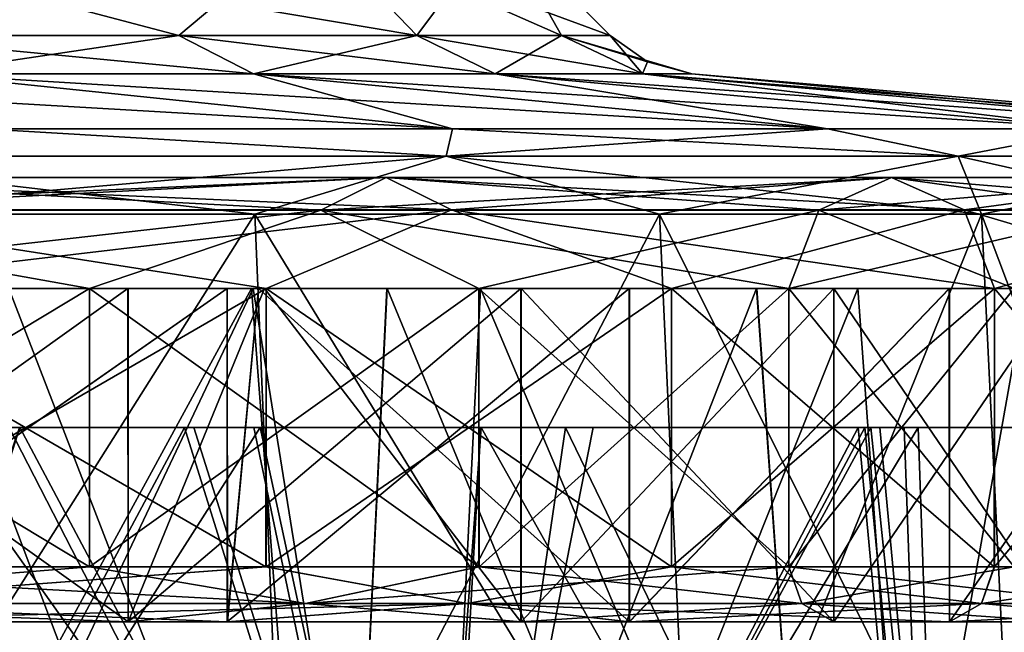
# Model space of a CAD drawing. Extents: x -207 to 207, y 0 to 988.
# Tile 112 of 144: x 150 to 186, y 554 to 576. Entities that reach past the tile are written whole.
import ezdxf

# ---------------------------------------------------------------- set-up
doc = ezdxf.new("R2010")
doc.units = 0
doc.header["$LTSCALE"] = 127.314815
for name, color, linetype in [('657', 7, 'CONTINUOUS'), ('658', 7, 'CONTINUOUS'), ('659', 7, 'CONTINUOUS'), ('660', 7, 'CONTINUOUS'), ('661', 7, 'CONTINUOUS'), ('662', 7, 'CONTINUOUS'), ('663', 7, 'CONTINUOUS'), ('664', 7, 'CONTINUOUS'), ('665', 7, 'CONTINUOUS'), ('666', 7, 'CONTINUOUS'), ('693', 7, 'CONTINUOUS'), ('694', 7, 'CONTINUOUS'), ('695', 7, 'CONTINUOUS'), ('697', 7, 'CONTINUOUS'), ('698', 7, 'CONTINUOUS'), ('714', 7, 'CONTINUOUS'), ('715', 7, 'CONTINUOUS'), ('716', 7, 'CONTINUOUS'), ('717', 7, 'CONTINUOUS'), ('718', 7, 'CONTINUOUS'), ('719', 7, 'CONTINUOUS'), ('720', 7, 'CONTINUOUS'), ('721', 7, 'CONTINUOUS'), ('722', 7, 'CONTINUOUS'), ('723', 7, 'CONTINUOUS'), ('724', 7, 'CONTINUOUS'), ('725', 7, 'CONTINUOUS'), ('726', 7, 'CONTINUOUS'), ('727', 7, 'CONTINUOUS'), ('728', 7, 'CONTINUOUS'), ('729', 7, 'CONTINUOUS'), ('735', 7, 'CONTINUOUS'), ('736', 7, 'CONTINUOUS')]:
    doc.layers.add(name, color=color, linetype=linetype)

msp = doc.modelspace()

# ---------------------------------------------------------------- linework, layer by layer
at = {"layer": '657', "color": 7, "linetype": 'CONTINUOUS'}
for points in [[(142.554, 543.356, 142.554), (159.941, 543.356, 122.727), (141.597, 569.178, 141.597), (142.554, 543.356, 142.554)], [(141.597, 569.178, 141.597), (159.941, 543.356, 122.727), (158.868, 569.178, 121.903), (141.597, 569.178, 141.597)], [(159.941, 543.356, 122.727), (174.592, 543.356, 100.801), (158.868, 569.178, 121.903), (159.941, 543.356, 122.727)], [(158.868, 569.178, 121.903), (174.592, 543.356, 100.801), (173.42, 569.178, 100.124), (158.868, 569.178, 121.903)], [(174.592, 543.356, 100.801), (186.256, 543.356, 77.15), (173.42, 569.178, 100.124), (174.592, 543.356, 100.801)], [(173.42, 569.178, 100.124), (186.256, 543.356, 77.15), (185.005, 569.178, 76.632), (173.42, 569.178, 100.124)], [(186.256, 543.356, 77.15), (194.732, 543.356, 52.178), (185.005, 569.178, 76.632), (186.256, 543.356, 77.15)], [(185.005, 569.178, 76.632), (194.732, 543.356, 52.178), (193.425, 569.178, 51.828), (185.005, 569.178, 76.632)]]:
    msp.add_3dface(points, dxfattribs=at)
at = {"layer": '658', "color": 7, "linetype": 'CONTINUOUS'}
for points in [[(158.868, 569.178, -121.903), (142.554, 543.356, -142.554), (141.597, 569.178, -141.597), (158.868, 569.178, -121.903)], [(159.941, 543.356, -122.727), (142.554, 543.356, -142.554), (158.868, 569.178, -121.903), (159.941, 543.356, -122.727)], [(173.42, 569.178, -100.124), (159.941, 543.356, -122.727), (158.868, 569.178, -121.903), (173.42, 569.178, -100.124)], [(174.592, 543.356, -100.801), (159.941, 543.356, -122.727), (173.42, 569.178, -100.124), (174.592, 543.356, -100.801)], [(185.005, 569.178, -76.632), (174.592, 543.356, -100.801), (173.42, 569.178, -100.124), (185.005, 569.178, -76.632)], [(186.256, 543.356, -77.15), (174.592, 543.356, -100.801), (185.005, 569.178, -76.632), (186.256, 543.356, -77.15)], [(193.425, 569.178, -51.828), (186.256, 543.356, -77.15), (185.005, 569.178, -76.632), (193.425, 569.178, -51.828)]]:
    msp.add_3dface(points, dxfattribs=at)
at = {"layer": '659', "color": 7, "linetype": 'CONTINUOUS'}
for points in [[(165.746, 571.265, -110.748), (140.955, 571.265, -140.955), (149.099, 572.245, -129.195), (165.746, 571.265, -110.748)], [(165.968, 572.245, -106.661), (165.746, 571.265, -110.748), (149.099, 572.245, -129.195), (165.968, 572.245, -106.661)], [(184.167, 571.265, -76.284), (165.746, 571.265, -110.748), (179.458, 572.245, -81.956), (184.167, 571.265, -76.284)], [(179.458, 572.245, -81.956), (165.746, 571.265, -110.748), (165.968, 572.245, -106.661), (179.458, 572.245, -81.956)], [(189.295, 572.245, -55.582), (184.167, 571.265, -76.284), (179.458, 572.245, -81.956), (189.295, 572.245, -55.582)], [(195.51, 571.265, -38.889), (184.167, 571.265, -76.284), (189.295, 572.245, -55.582), (195.51, 571.265, -38.889)], [(165.746, 571.265, -110.748), (141.597, 569.178, -141.597), (140.955, 571.265, -140.955), (165.746, 571.265, -110.748)], [(158.868, 569.178, -121.903), (141.597, 569.178, -141.597), (165.746, 571.265, -110.748), (158.868, 569.178, -121.903)], [(173.42, 569.178, -100.124), (158.868, 569.178, -121.903), (165.746, 571.265, -110.748), (173.42, 569.178, -100.124)], [(184.167, 571.265, -76.284), (173.42, 569.178, -100.124), (165.746, 571.265, -110.748), (184.167, 571.265, -76.284)], [(185.005, 569.178, -76.632), (173.42, 569.178, -100.124), (184.167, 571.265, -76.284), (185.005, 569.178, -76.632)], [(195.51, 571.265, -38.889), (185.005, 569.178, -76.632), (184.167, 571.265, -76.284), (195.51, 571.265, -38.889)], [(193.425, 569.178, -51.828), (185.005, 569.178, -76.632), (195.51, 571.265, -38.889), (193.425, 569.178, -51.828)]]:
    msp.add_3dface(points, dxfattribs=at)
at = {"layer": '660', "color": 7, "linetype": 'CONTINUOUS'}
for points in [[(140.955, 571.265, 140.955), (165.746, 571.265, 110.748), (149.099, 572.245, 129.195), (140.955, 571.265, 140.955)], [(149.099, 572.245, 129.195), (165.746, 571.265, 110.748), (165.968, 572.245, 106.661), (149.099, 572.245, 129.195)], [(165.746, 571.265, 110.748), (184.167, 571.265, 76.284), (165.968, 572.245, 106.661), (165.746, 571.265, 110.748)], [(165.968, 572.245, 106.661), (184.167, 571.265, 76.284), (179.458, 572.245, 81.956), (165.968, 572.245, 106.661)], [(179.458, 572.245, 81.956), (184.167, 571.265, 76.284), (189.295, 572.245, 55.582), (179.458, 572.245, 81.956)], [(184.167, 571.265, 76.284), (195.51, 571.265, 38.889), (189.295, 572.245, 55.582), (184.167, 571.265, 76.284)], [(141.597, 569.178, 141.597), (158.868, 569.178, 121.903), (140.955, 571.265, 140.955), (141.597, 569.178, 141.597)], [(140.955, 571.265, 140.955), (158.868, 569.178, 121.903), (165.746, 571.265, 110.748), (140.955, 571.265, 140.955)], [(158.868, 569.178, 121.903), (173.42, 569.178, 100.124), (165.746, 571.265, 110.748), (158.868, 569.178, 121.903)], [(173.42, 569.178, 100.124), (185.005, 569.178, 76.632), (165.746, 571.265, 110.748), (173.42, 569.178, 100.124)], [(165.746, 571.265, 110.748), (185.005, 569.178, 76.632), (184.167, 571.265, 76.284), (165.746, 571.265, 110.748)], [(185.005, 569.178, 76.632), (193.425, 569.178, 51.828), (184.167, 571.265, 76.284), (185.005, 569.178, 76.632)], [(184.167, 571.265, 76.284), (193.425, 569.178, 51.828), (195.51, 571.265, 38.889), (184.167, 571.265, 76.284)]]:
    msp.add_3dface(points, dxfattribs=at)
at = {"layer": '661', "color": 7, "linetype": 'CONTINUOUS'}
for points in [[(149.099, 572.245, 129.195), (165.968, 572.245, 106.661), (131.943, 574.231, 114.33), (149.099, 572.245, 129.195)], [(131.943, 574.231, 114.33), (165.968, 572.245, 106.661), (146.871, 574.231, 94.388), (131.943, 574.231, 114.33)], [(165.968, 572.245, 106.661), (179.458, 572.245, 81.956), (146.871, 574.231, 94.388), (165.968, 572.245, 106.661)], [(146.871, 574.231, 94.388), (179.458, 572.245, 81.956), (158.809, 574.231, 72.526), (146.871, 574.231, 94.388)], [(179.458, 572.245, 81.956), (189.295, 572.245, 55.582), (158.809, 574.231, 72.526), (179.458, 572.245, 81.956)], [(158.809, 574.231, 72.526), (189.295, 572.245, 55.582), (167.514, 574.231, 49.187), (158.809, 574.231, 72.526)], [(189.295, 572.245, 55.582), (195.278, 572.245, 28.077), (167.514, 574.231, 49.187), (189.295, 572.245, 55.582)], [(167.514, 574.231, 49.187), (195.278, 572.245, 28.077), (172.809, 574.231, 24.846), (167.514, 574.231, 49.187)], [(195.278, 572.245, 28.077), (197.286, 572.245), (172.809, 574.231, 24.846), (195.278, 572.245, 28.077)], [(172.809, 574.231, 24.846), (197.286, 572.245), (174.586, 574.231), (172.809, 574.231, 24.846)]]:
    msp.add_3dface(points, dxfattribs=at)
at = {"layer": '662', "color": 7, "linetype": 'CONTINUOUS'}
for points in [[(165.968, 572.245, -106.661), (149.099, 572.245, -129.195), (146.871, 574.231, -94.388), (165.968, 572.245, -106.661)], [(158.809, 574.231, -72.526), (165.968, 572.245, -106.661), (146.871, 574.231, -94.388), (158.809, 574.231, -72.526)], [(179.458, 572.245, -81.956), (165.968, 572.245, -106.661), (158.809, 574.231, -72.526), (179.458, 572.245, -81.956)], [(167.514, 574.231, -49.187), (179.458, 572.245, -81.956), (158.809, 574.231, -72.526), (167.514, 574.231, -49.187)], [(189.295, 572.245, -55.582), (179.458, 572.245, -81.956), (167.514, 574.231, -49.187), (189.295, 572.245, -55.582)], [(172.809, 574.231, -24.846), (189.295, 572.245, -55.582), (167.514, 574.231, -49.187), (172.809, 574.231, -24.846)], [(195.278, 572.245, -28.077), (189.295, 572.245, -55.582), (172.809, 574.231, -24.846), (195.278, 572.245, -28.077)], [(174.586, 574.231), (195.278, 572.245, -28.077), (172.809, 574.231, -24.846), (174.586, 574.231)], [(197.286, 572.245), (195.278, 572.245, -28.077), (174.586, 574.231), (197.286, 572.245)]]:
    msp.add_3dface(points, dxfattribs=at)
at = {"layer": '663', "color": 7, "linetype": 'CONTINUOUS'}
for points in [[(156.13, 575.604, -71.302), (146.871, 574.231, -94.388), (144.394, 575.604, -92.796), (156.13, 575.604, -71.302)], [(158.809, 574.231, -72.526), (146.871, 574.231, -94.388), (156.13, 575.604, -71.302), (158.809, 574.231, -72.526)], [(164.689, 575.604, -48.357), (158.809, 574.231, -72.526), (156.13, 575.604, -71.302), (164.689, 575.604, -48.357)], [(167.514, 574.231, -49.187), (158.809, 574.231, -72.526), (164.689, 575.604, -48.357), (167.514, 574.231, -49.187)], [(169.894, 575.604, -24.427), (167.514, 574.231, -49.187), (164.689, 575.604, -48.357), (169.894, 575.604, -24.427)], [(172.809, 574.231, -24.846), (167.514, 574.231, -49.187), (169.894, 575.604, -24.427), (172.809, 574.231, -24.846)], [(171.641, 575.604), (172.809, 574.231, -24.846), (169.894, 575.604, -24.427), (171.641, 575.604)], [(172.993, 574.658), (172.809, 574.231, -24.846), (171.641, 575.604), (172.993, 574.658)], [(174.586, 574.231), (172.809, 574.231, -24.846), (172.993, 574.658), (174.586, 574.231)]]:
    msp.add_3dface(points, dxfattribs=at)
at = {"layer": '664', "color": 7, "linetype": 'CONTINUOUS'}
for points in [[(146.871, 574.231, 94.388), (158.809, 574.231, 72.526), (144.394, 575.604, 92.796), (146.871, 574.231, 94.388)], [(144.394, 575.604, 92.796), (158.809, 574.231, 72.526), (156.13, 575.604, 71.302), (144.394, 575.604, 92.796)], [(158.809, 574.231, 72.526), (167.514, 574.231, 49.187), (156.13, 575.604, 71.302), (158.809, 574.231, 72.526)], [(156.13, 575.604, 71.302), (167.514, 574.231, 49.187), (164.689, 575.604, 48.357), (156.13, 575.604, 71.302)], [(167.514, 574.231, 49.187), (172.809, 574.231, 24.846), (164.689, 575.604, 48.357), (167.514, 574.231, 49.187)], [(164.689, 575.604, 48.357), (172.809, 574.231, 24.846), (169.894, 575.604, 24.427), (164.689, 575.604, 48.357)], [(172.809, 574.231, 24.846), (174.586, 574.231), (169.894, 575.604, 24.427), (172.809, 574.231, 24.846)], [(174.586, 574.231), (172.993, 574.658), (169.894, 575.604, 24.427), (174.586, 574.231)], [(172.993, 574.658), (171.641, 575.604), (169.894, 575.604, 24.427), (172.993, 574.658)]]:
    msp.add_3dface(points, dxfattribs=at)
at = {"layer": '665', "color": 7, "linetype": 'CONTINUOUS'}
for points in [[(144.394, 575.604, 92.796), (156.13, 575.604, 71.302), (141.038, 579.593, 90.64), (144.394, 575.604, 92.796)], [(156.13, 575.604, 71.302), (164.689, 575.604, 48.357), (141.038, 579.593, 90.64), (156.13, 575.604, 71.302)], [(141.038, 579.593, 90.64), (164.689, 575.604, 48.357), (160.861, 579.593, 47.233), (141.038, 579.593, 90.64)], [(169.894, 575.604, 24.427), (171.641, 575.604), (160.861, 579.593, 47.233), (169.894, 575.604, 24.427)], [(160.861, 579.593, 47.233), (171.641, 575.604), (167.653, 579.593), (160.861, 579.593, 47.233)], [(164.689, 575.604, 48.357), (169.894, 575.604, 24.427), (160.861, 579.593, 47.233), (164.689, 575.604, 48.357)]]:
    msp.add_3dface(points, dxfattribs=at)
at = {"layer": '666', "color": 7, "linetype": 'CONTINUOUS'}
for points in [[(160.861, 579.593, -47.233), (144.394, 575.604, -92.796), (141.038, 579.593, -90.64), (160.861, 579.593, -47.233)], [(156.13, 575.604, -71.302), (144.394, 575.604, -92.796), (160.861, 579.593, -47.233), (156.13, 575.604, -71.302)], [(164.689, 575.604, -48.357), (156.13, 575.604, -71.302), (160.861, 579.593, -47.233), (164.689, 575.604, -48.357)], [(167.653, 579.593), (164.689, 575.604, -48.357), (160.861, 579.593, -47.233), (167.653, 579.593)], [(169.894, 575.604, -24.427), (164.689, 575.604, -48.357), (167.653, 579.593), (169.894, 575.604, -24.427)], [(171.641, 575.604), (169.894, 575.604, -24.427), (167.653, 579.593), (171.641, 575.604)]]:
    msp.add_3dface(points, dxfattribs=at)
at = {"layer": '693', "linetype": 'CONTINUOUS'}
for points in [[(158.806, 566.5, 119.091), (158.747, 566.5, 112.382), (146.984, 566.5, 127.381), (158.806, 566.5, 119.091)], [(150.011, 566.5, 129.996), (158.806, 566.5, 119.091), (146.984, 566.5, 127.381), (150.011, 566.5, 129.996)], [(158.747, 566.5, -112.382), (158.807, 566.5, -119.091), (146.99, 566.5, -127.374), (158.747, 566.5, -112.382)], [(158.807, 566.5, -119.091), (150.005, 566.5, -130.003), (146.99, 566.5, -127.374), (158.807, 566.5, -119.091)], [(158.806, 566.5, 119.091), (166.983, 566.5, 107.326), (158.747, 566.5, 112.382), (158.806, 566.5, 119.091)], [(158.747, 566.5, 112.382), (166.983, 566.5, 107.326), (163.614, 566.5, 105.17), (158.747, 566.5, 112.382)], [(158.747, 566.5, -112.382), (163.618, 566.5, -105.163), (166.979, 566.5, -107.332), (158.747, 566.5, -112.382)], [(158.807, 566.5, -119.091), (158.747, 566.5, -112.382), (166.979, 566.5, -107.332), (158.807, 566.5, -119.091)], [(166.983, 566.5, 107.326), (180.557, 566.5, 82.47), (163.614, 566.5, 105.17), (166.983, 566.5, 107.326)], [(163.614, 566.5, 105.17), (180.557, 566.5, 82.47), (176.915, 566.5, 80.816), (163.614, 566.5, 105.17)], [(163.618, 566.5, -105.163), (176.918, 566.5, -80.81), (180.555, 566.5, -82.476), (163.618, 566.5, -105.163)], [(166.979, 566.5, -107.332), (163.618, 566.5, -105.163), (180.555, 566.5, -82.476), (166.979, 566.5, -107.332)], [(180.557, 566.5, 82.47), (190.458, 566.5, 55.928), (176.915, 566.5, 80.816), (180.557, 566.5, 82.47)], [(176.915, 566.5, 80.816), (190.458, 566.5, 55.928), (186.618, 566.5, 54.809), (176.915, 566.5, 80.816)], [(176.918, 566.5, -80.81), (186.62, 566.5, -54.803), (190.456, 566.5, -55.934), (176.918, 566.5, -80.81)], [(180.555, 566.5, -82.476), (176.918, 566.5, -80.81), (190.456, 566.5, -55.934), (180.555, 566.5, -82.476)]]:
    msp.add_3dface(points, dxfattribs=at)
at = {"layer": '694', "linetype": 'CONTINUOUS'}
for points in [[(161.721, 527.542, -108.058), (146.99, 566.5, -127.374), (137.532, 527.542, -137.532), (161.721, 527.542, -108.058)], [(158.747, 566.5, -112.382), (146.99, 566.5, -127.374), (161.721, 527.542, -108.058), (158.747, 566.5, -112.382)], [(163.618, 566.5, -105.163), (158.747, 566.5, -112.382), (161.721, 527.542, -108.058), (163.618, 566.5, -105.163)], [(179.695, 527.542, -74.432), (163.618, 566.5, -105.163), (161.721, 527.542, -108.058), (179.695, 527.542, -74.432)], [(176.918, 566.5, -80.81), (163.618, 566.5, -105.163), (179.695, 527.542, -74.432), (176.918, 566.5, -80.81)], [(186.62, 566.5, -54.803), (176.918, 566.5, -80.81), (179.695, 527.542, -74.432), (186.62, 566.5, -54.803)], [(190.763, 527.542, -37.945), (186.62, 566.5, -54.803), (179.695, 527.542, -74.432), (190.763, 527.542, -37.945)]]:
    msp.add_3dface(points, dxfattribs=at)
at = {"layer": '695', "linetype": 'CONTINUOUS'}
for points in [[(146.984, 566.5, 127.381), (158.747, 566.5, 112.382), (137.532, 527.542, 137.532), (146.984, 566.5, 127.381)], [(137.532, 527.542, 137.532), (158.747, 566.5, 112.382), (161.721, 527.542, 108.058), (137.532, 527.542, 137.532)], [(158.747, 566.5, 112.382), (163.614, 566.5, 105.17), (161.721, 527.542, 108.058), (158.747, 566.5, 112.382)], [(163.614, 566.5, 105.17), (176.915, 566.5, 80.816), (161.721, 527.542, 108.058), (163.614, 566.5, 105.17)], [(161.721, 527.542, 108.058), (176.915, 566.5, 80.816), (179.695, 527.542, 74.432), (161.721, 527.542, 108.058)], [(176.915, 566.5, 80.816), (186.618, 566.5, 54.809), (179.695, 527.542, 74.432), (176.915, 566.5, 80.816)], [(179.695, 527.542, 74.432), (186.618, 566.5, 54.809), (190.763, 527.542, 37.945), (179.695, 527.542, 74.432)]]:
    msp.add_3dface(points, dxfattribs=at)
at = {"layer": '697', "linetype": 'CONTINUOUS'}
for points in [[(165.047, 527.542, 110.281), (150.011, 566.5, 129.996), (140.361, 527.542, 140.361), (165.047, 527.542, 110.281)], [(158.806, 566.5, 119.091), (150.011, 566.5, 129.996), (165.047, 527.542, 110.281), (158.806, 566.5, 119.091)], [(166.983, 566.5, 107.326), (158.806, 566.5, 119.091), (165.047, 527.542, 110.281), (166.983, 566.5, 107.326)], [(183.39, 527.542, 75.963), (166.983, 566.5, 107.326), (165.047, 527.542, 110.281), (183.39, 527.542, 75.963)], [(180.557, 566.5, 82.47), (166.983, 566.5, 107.326), (183.39, 527.542, 75.963), (180.557, 566.5, 82.47)], [(190.458, 566.5, 55.928), (180.557, 566.5, 82.47), (183.39, 527.542, 75.963), (190.458, 566.5, 55.928)], [(194.686, 527.542, 38.725), (190.458, 566.5, 55.928), (183.39, 527.542, 75.963), (194.686, 527.542, 38.725)]]:
    msp.add_3dface(points, dxfattribs=at)
at = {"layer": '698', "linetype": 'CONTINUOUS'}
for points in [[(150.005, 566.5, -130.003), (158.807, 566.5, -119.091), (140.361, 527.542, -140.361), (150.005, 566.5, -130.003)], [(140.361, 527.542, -140.361), (158.807, 566.5, -119.091), (165.047, 527.542, -110.281), (140.361, 527.542, -140.361)], [(158.807, 566.5, -119.091), (166.979, 566.5, -107.332), (165.047, 527.542, -110.281), (158.807, 566.5, -119.091)], [(166.979, 566.5, -107.332), (180.555, 566.5, -82.476), (165.047, 527.542, -110.281), (166.979, 566.5, -107.332)], [(165.047, 527.542, -110.281), (180.555, 566.5, -82.476), (183.39, 527.542, -75.963), (165.047, 527.542, -110.281)], [(180.555, 566.5, -82.476), (190.456, 566.5, -55.934), (183.39, 527.542, -75.963), (180.555, 566.5, -82.476)], [(183.39, 527.542, -75.963), (190.456, 566.5, -55.934), (194.686, 527.542, -38.725), (183.39, 527.542, -75.963)]]:
    msp.add_3dface(points, dxfattribs=at)
at = {"layer": '714', "color": 7, "linetype": 'CONTINUOUS'}
for points in [[(152.913, 556.484, 117.346), (136.289, 556.484, 136.301), (136.295, 566.5, 136.295), (152.913, 556.484, 117.346)], [(152.919, 566.5, 117.339), (152.913, 556.484, 117.346), (136.295, 566.5, 136.295), (152.919, 566.5, 117.339)], [(166.922, 556.484, 96.383), (152.913, 556.484, 117.346), (152.919, 566.5, 117.339), (166.922, 556.484, 96.383)], [(166.926, 566.5, 96.375), (166.922, 556.484, 96.383), (152.919, 566.5, 117.339), (166.926, 566.5, 96.375)], [(178.074, 556.484, 73.771), (166.922, 556.484, 96.383), (166.926, 566.5, 96.375), (178.074, 556.484, 73.771)], [(178.078, 566.5, 73.762), (178.074, 556.484, 73.771), (166.926, 566.5, 96.375), (178.078, 566.5, 73.762)], [(186.18, 556.484, 49.897), (178.074, 556.484, 73.771), (178.078, 566.5, 73.762), (186.18, 556.484, 49.897)], [(186.182, 566.5, 49.887), (186.18, 556.484, 49.897), (178.078, 566.5, 73.762), (186.182, 566.5, 49.887)]]:
    msp.add_3dface(points, dxfattribs=at)
at = {"layer": '715', "color": 7, "linetype": 'CONTINUOUS'}
for points in [[(152.919, 566.5, -117.339), (136.295, 566.5, -136.295), (136.297, 556.484, -136.293), (152.919, 566.5, -117.339)], [(152.92, 556.484, -117.337), (152.919, 566.5, -117.339), (136.297, 556.484, -136.293), (152.92, 556.484, -117.337)], [(166.926, 566.5, -96.375), (152.919, 566.5, -117.339), (152.92, 556.484, -117.337), (166.926, 566.5, -96.375)], [(166.927, 556.484, -96.373), (166.926, 566.5, -96.375), (152.92, 556.484, -117.337), (166.927, 556.484, -96.373)], [(178.078, 566.5, -73.762), (166.926, 566.5, -96.375), (166.927, 556.484, -96.373), (178.078, 566.5, -73.762)], [(178.078, 556.484, -73.761), (178.078, 566.5, -73.762), (166.927, 556.484, -96.373), (178.078, 556.484, -73.761)], [(186.182, 566.5, -49.887), (178.078, 566.5, -73.762), (178.078, 556.484, -73.761), (186.182, 566.5, -49.887)], [(186.182, 556.484, -49.886), (186.182, 566.5, -49.887), (178.078, 556.484, -73.761), (186.182, 556.484, -49.886)]]:
    msp.add_3dface(points, dxfattribs=at)
at = {"layer": '716', "color": 7, "linetype": 'CONTINUOUS'}
for points in [[(137.12, 569.324, -137.12), (161.236, 569.324, -107.735), (139.121, 570.5, -139.121), (137.12, 569.324, -137.12)], [(139.121, 570.5, -139.121), (161.236, 569.324, -107.735), (163.589, 570.5, -109.307), (139.121, 570.5, -139.121)], [(139.121, 570.5, -139.121), (163.589, 570.5, -109.307), (141.123, 569.328, -141.123), (139.121, 570.5, -139.121)], [(141.123, 569.328, -141.123), (163.589, 570.5, -109.307), (165.943, 569.328, -110.88), (141.123, 569.328, -141.123)], [(161.236, 569.324, -107.735), (179.156, 569.324, -74.209), (163.589, 570.5, -109.307), (161.236, 569.324, -107.735)], [(163.589, 570.5, -109.307), (179.156, 569.324, -74.209), (181.77, 570.5, -75.292), (163.589, 570.5, -109.307)], [(163.589, 570.5, -109.307), (181.77, 570.5, -75.292), (165.943, 569.328, -110.88), (163.589, 570.5, -109.307)], [(165.943, 569.328, -110.88), (181.77, 570.5, -75.292), (184.386, 569.328, -76.375), (165.943, 569.328, -110.88)], [(179.156, 569.324, -74.209), (190.191, 569.324, -37.831), (181.77, 570.5, -75.292), (179.156, 569.324, -74.209)], [(181.77, 570.5, -75.292), (190.191, 569.324, -37.831), (192.966, 570.5, -38.383), (181.77, 570.5, -75.292)], [(181.77, 570.5, -75.292), (192.966, 570.5, -38.383), (184.386, 569.328, -76.375), (181.77, 570.5, -75.292)], [(184.386, 569.328, -76.375), (192.966, 570.5, -38.383), (195.744, 569.328, -38.936), (184.386, 569.328, -76.375)], [(136.295, 566.5, -136.295), (152.919, 566.5, -117.339), (137.12, 569.324, -137.12), (136.295, 566.5, -136.295)], [(137.12, 569.324, -137.12), (152.919, 566.5, -117.339), (161.236, 569.324, -107.735), (137.12, 569.324, -137.12)], [(141.123, 569.328, -141.123), (165.943, 569.328, -110.88), (141.952, 566.5, -141.952), (141.123, 569.328, -141.123)], [(141.952, 566.5, -141.952), (165.943, 569.328, -110.88), (159.266, 566.5, -122.209), (141.952, 566.5, -141.952)], [(152.919, 566.5, -117.339), (166.926, 566.5, -96.375), (161.236, 569.324, -107.735), (152.919, 566.5, -117.339)], [(159.266, 566.5, -122.209), (165.943, 569.328, -110.88), (173.855, 566.5, -100.375), (159.266, 566.5, -122.209)], [(166.926, 566.5, -96.375), (178.078, 566.5, -73.762), (161.236, 569.324, -107.735), (166.926, 566.5, -96.375)], [(161.236, 569.324, -107.735), (178.078, 566.5, -73.762), (179.156, 569.324, -74.209), (161.236, 569.324, -107.735)], [(165.943, 569.328, -110.88), (184.386, 569.328, -76.375), (173.855, 566.5, -100.375), (165.943, 569.328, -110.88)], [(173.855, 566.5, -100.375), (184.386, 569.328, -76.375), (185.469, 566.5, -76.824), (173.855, 566.5, -100.375)], [(178.078, 566.5, -73.762), (186.182, 566.5, -49.887), (179.156, 569.324, -74.209), (178.078, 566.5, -73.762)], [(179.156, 569.324, -74.209), (186.182, 566.5, -49.887), (190.191, 569.324, -37.831), (179.156, 569.324, -74.209)], [(184.386, 569.328, -76.375), (195.744, 569.328, -38.936), (185.469, 566.5, -76.824), (184.386, 569.328, -76.375)], [(185.469, 566.5, -76.824), (195.744, 569.328, -38.936), (193.91, 566.5, -51.958), (185.469, 566.5, -76.824)]]:
    msp.add_3dface(points, dxfattribs=at)
at = {"layer": '717', "color": 7, "linetype": 'CONTINUOUS'}
for points in [[(161.236, 569.324, 107.735), (137.12, 569.324, 137.12), (163.589, 570.5, 109.307), (161.236, 569.324, 107.735)], [(163.589, 570.5, 109.307), (137.12, 569.324, 137.12), (139.121, 570.5, 139.121), (163.589, 570.5, 109.307)], [(163.589, 570.5, 109.307), (139.121, 570.5, 139.121), (165.943, 569.328, 110.88), (163.589, 570.5, 109.307)], [(165.943, 569.328, 110.88), (139.121, 570.5, 139.121), (141.123, 569.328, 141.123), (165.943, 569.328, 110.88)], [(179.156, 569.324, 74.209), (161.236, 569.324, 107.735), (181.77, 570.5, 75.292), (179.156, 569.324, 74.209)], [(181.77, 570.5, 75.292), (161.236, 569.324, 107.735), (163.589, 570.5, 109.307), (181.77, 570.5, 75.292)], [(181.77, 570.5, 75.292), (163.589, 570.5, 109.307), (184.386, 569.328, 76.375), (181.77, 570.5, 75.292)], [(184.386, 569.328, 76.375), (163.589, 570.5, 109.307), (165.943, 569.328, 110.88), (184.386, 569.328, 76.375)], [(190.191, 569.324, 37.831), (179.156, 569.324, 74.209), (192.966, 570.5, 38.383), (190.191, 569.324, 37.831)], [(192.966, 570.5, 38.383), (179.156, 569.324, 74.209), (181.77, 570.5, 75.292), (192.966, 570.5, 38.383)], [(192.966, 570.5, 38.383), (181.77, 570.5, 75.292), (195.744, 569.328, 38.936), (192.966, 570.5, 38.383)], [(195.744, 569.328, 38.936), (181.77, 570.5, 75.292), (184.386, 569.328, 76.375), (195.744, 569.328, 38.936)], [(152.919, 566.5, 117.339), (136.295, 566.5, 136.295), (161.236, 569.324, 107.735), (152.919, 566.5, 117.339)], [(161.236, 569.324, 107.735), (136.295, 566.5, 136.295), (137.12, 569.324, 137.12), (161.236, 569.324, 107.735)], [(165.943, 569.328, 110.88), (141.123, 569.328, 141.123), (159.266, 566.5, 122.209), (165.943, 569.328, 110.88)], [(159.266, 566.5, 122.209), (141.123, 569.328, 141.123), (141.952, 566.5, 141.952), (159.266, 566.5, 122.209)], [(166.926, 566.5, 96.375), (152.919, 566.5, 117.339), (161.236, 569.324, 107.735), (166.926, 566.5, 96.375)], [(173.855, 566.5, 100.375), (165.943, 569.328, 110.88), (159.266, 566.5, 122.209), (173.855, 566.5, 100.375)], [(179.156, 569.324, 74.209), (166.926, 566.5, 96.375), (161.236, 569.324, 107.735), (179.156, 569.324, 74.209)], [(184.386, 569.328, 76.375), (165.943, 569.328, 110.88), (185.469, 566.5, 76.824), (184.386, 569.328, 76.375)], [(185.469, 566.5, 76.824), (165.943, 569.328, 110.88), (173.855, 566.5, 100.375), (185.469, 566.5, 76.824)], [(178.078, 566.5, 73.762), (166.926, 566.5, 96.375), (179.156, 569.324, 74.209), (178.078, 566.5, 73.762)], [(186.182, 566.5, 49.887), (178.078, 566.5, 73.762), (190.191, 569.324, 37.831), (186.182, 566.5, 49.887)], [(190.191, 569.324, 37.831), (178.078, 566.5, 73.762), (179.156, 569.324, 74.209), (190.191, 569.324, 37.831)], [(195.744, 569.328, 38.936), (184.386, 569.328, 76.375), (193.91, 566.5, 51.958), (195.744, 569.328, 38.936)], [(193.91, 566.5, 51.958), (184.386, 569.328, 76.375), (185.469, 566.5, 76.824), (193.91, 566.5, 51.958)]]:
    msp.add_3dface(points, dxfattribs=at)
at = {"layer": '718', "color": 7, "linetype": 'CONTINUOUS'}
for points in [[(159.26, 556.484, 122.216), (141.952, 566.5, 141.952), (141.946, 556.484, 141.958), (159.26, 556.484, 122.216)], [(159.266, 566.5, 122.209), (141.952, 566.5, 141.952), (159.26, 556.484, 122.216), (159.266, 566.5, 122.209)], [(173.85, 556.484, 100.383), (159.266, 566.5, 122.209), (159.26, 556.484, 122.216), (173.85, 556.484, 100.383)], [(173.855, 566.5, 100.375), (159.266, 566.5, 122.209), (173.85, 556.484, 100.383), (173.855, 566.5, 100.375)], [(185.465, 556.484, 76.833), (173.855, 566.5, 100.375), (173.85, 556.484, 100.383), (185.465, 556.484, 76.833)], [(185.469, 566.5, 76.824), (173.855, 566.5, 100.375), (185.465, 556.484, 76.833), (185.469, 566.5, 76.824)], [(193.907, 556.484, 51.968), (185.469, 566.5, 76.824), (185.465, 556.484, 76.833), (193.907, 556.484, 51.968)], [(193.91, 566.5, 51.958), (185.469, 566.5, 76.824), (193.907, 556.484, 51.968), (193.91, 566.5, 51.958)]]:
    msp.add_3dface(points, dxfattribs=at)
at = {"layer": '719', "color": 7, "linetype": 'CONTINUOUS'}
for points in [[(141.952, 566.5, -141.952), (159.266, 566.5, -122.209), (141.954, 556.484, -141.95), (141.952, 566.5, -141.952)], [(141.954, 556.484, -141.95), (159.266, 566.5, -122.209), (159.267, 556.484, -122.207), (141.954, 556.484, -141.95)], [(159.266, 566.5, -122.209), (173.855, 566.5, -100.375), (159.267, 556.484, -122.207), (159.266, 566.5, -122.209)], [(159.267, 556.484, -122.207), (173.855, 566.5, -100.375), (173.856, 556.484, -100.373), (159.267, 556.484, -122.207)], [(173.855, 566.5, -100.375), (185.469, 566.5, -76.824), (173.856, 556.484, -100.373), (173.855, 566.5, -100.375)], [(173.856, 556.484, -100.373), (185.469, 566.5, -76.824), (185.469, 556.484, -76.822), (173.856, 556.484, -100.373)], [(185.469, 566.5, -76.824), (193.91, 566.5, -51.958), (185.469, 556.484, -76.822), (185.469, 566.5, -76.824)], [(185.469, 556.484, -76.822), (193.91, 566.5, -51.958), (193.91, 556.484, -51.957), (185.469, 556.484, -76.822)]]:
    msp.add_3dface(points, dxfattribs=at)
at = {"layer": '720', "color": 7, "linetype": 'CONTINUOUS'}
for points in [[(141.954, 556.484, -141.95), (159.267, 556.484, -122.207), (141.598, 555.161, -141.598), (141.954, 556.484, -141.95)], [(141.598, 555.161, -141.598), (159.267, 556.484, -122.207), (166.502, 555.161, -111.253), (141.598, 555.161, -141.598)], [(159.267, 556.484, -122.207), (173.856, 556.484, -100.373), (166.502, 555.161, -111.253), (159.267, 556.484, -122.207)], [(166.502, 555.161, -111.253), (173.856, 556.484, -100.373), (185.007, 555.161, -76.632), (166.502, 555.161, -111.253)], [(173.856, 556.484, -100.373), (185.469, 556.484, -76.822), (185.007, 555.161, -76.632), (173.856, 556.484, -100.373)], [(185.469, 556.484, -76.822), (193.91, 556.484, -51.957), (185.007, 555.161, -76.632), (185.469, 556.484, -76.822)], [(185.007, 555.161, -76.632), (193.91, 556.484, -51.957), (196.402, 555.161, -39.067), (185.007, 555.161, -76.632)], [(141.598, 555.161, -141.598), (166.502, 555.161, -111.253), (140.716, 554.5, -140.712), (141.598, 555.161, -141.598)], [(140.716, 554.5, -140.712), (166.502, 555.161, -111.253), (157.879, 554.5, -121.142), (140.716, 554.5, -140.712)], [(157.879, 554.5, -121.142), (166.502, 555.161, -111.253), (172.34, 554.5, -99.498), (157.879, 554.5, -121.142)], [(166.502, 555.161, -111.253), (185.007, 555.161, -76.632), (172.34, 554.5, -99.498), (166.502, 555.161, -111.253)], [(172.34, 554.5, -99.498), (185.007, 555.161, -76.632), (183.853, 554.5, -76.153), (172.34, 554.5, -99.498)], [(185.007, 555.161, -76.632), (196.402, 555.161, -39.067), (183.853, 554.5, -76.153), (185.007, 555.161, -76.632)], [(183.853, 554.5, -76.153), (196.402, 555.161, -39.067), (192.219, 554.5, -51.504), (183.853, 554.5, -76.153)]]:
    msp.add_3dface(points, dxfattribs=at)
at = {"layer": '721', "color": 7, "linetype": 'CONTINUOUS'}
for points in [[(159.26, 556.484, 122.216), (141.946, 556.484, 141.958), (141.598, 555.161, 141.598), (159.26, 556.484, 122.216)], [(166.502, 555.161, 111.253), (159.26, 556.484, 122.216), (141.598, 555.161, 141.598), (166.502, 555.161, 111.253)], [(173.85, 556.484, 100.383), (159.26, 556.484, 122.216), (166.502, 555.161, 111.253), (173.85, 556.484, 100.383)], [(185.007, 555.161, 76.632), (173.85, 556.484, 100.383), (166.502, 555.161, 111.253), (185.007, 555.161, 76.632)], [(185.465, 556.484, 76.833), (173.85, 556.484, 100.383), (185.007, 555.161, 76.632), (185.465, 556.484, 76.833)], [(193.907, 556.484, 51.968), (185.465, 556.484, 76.833), (185.007, 555.161, 76.632), (193.907, 556.484, 51.968)], [(196.402, 555.161, 39.067), (193.907, 556.484, 51.968), (185.007, 555.161, 76.632), (196.402, 555.161, 39.067)], [(157.872, 554.5, 121.151), (141.598, 555.161, 141.598), (140.708, 554.5, 140.72), (157.872, 554.5, 121.151)], [(166.502, 555.161, 111.253), (141.598, 555.161, 141.598), (157.872, 554.5, 121.151), (166.502, 555.161, 111.253)], [(172.334, 554.5, 99.508), (166.502, 555.161, 111.253), (157.872, 554.5, 121.151), (172.334, 554.5, 99.508)], [(185.007, 555.161, 76.632), (166.502, 555.161, 111.253), (183.848, 554.5, 76.163), (185.007, 555.161, 76.632)], [(183.848, 554.5, 76.163), (166.502, 555.161, 111.253), (172.334, 554.5, 99.508), (183.848, 554.5, 76.163)], [(192.217, 554.5, 51.515), (185.007, 555.161, 76.632), (183.848, 554.5, 76.163), (192.217, 554.5, 51.515)], [(196.402, 555.161, 39.067), (185.007, 555.161, 76.632), (192.217, 554.5, 51.515), (196.402, 555.161, 39.067)]]:
    msp.add_3dface(points, dxfattribs=at)
at = {"layer": '722', "color": 7, "linetype": 'CONTINUOUS'}
for points in [[(157.867, 566.5, 121.157), (140.708, 554.5, 140.72), (140.707, 566.5, 140.721), (157.867, 566.5, 121.157)], [(157.872, 554.5, 121.151), (140.708, 554.5, 140.72), (157.867, 566.5, 121.157), (157.872, 554.5, 121.151)], [(158.998, 566.5, 119.668), (157.872, 554.5, 121.151), (157.867, 566.5, 121.157), (158.998, 566.5, 119.668)], [(172.334, 554.5, 99.508), (157.872, 554.5, 121.151), (172.334, 566.5, 99.509), (172.334, 554.5, 99.508)], [(172.334, 566.5, 99.509), (157.872, 554.5, 121.151), (158.998, 566.5, 119.668), (172.334, 566.5, 99.509)], [(183.848, 554.5, 76.163), (172.334, 554.5, 99.508), (183.844, 566.5, 76.172), (183.848, 554.5, 76.163)], [(183.844, 566.5, 76.172), (172.334, 554.5, 99.508), (172.334, 566.5, 99.509), (183.844, 566.5, 76.172)], [(192.217, 566.5, 51.513), (183.848, 554.5, 76.163), (183.844, 566.5, 76.172), (192.217, 566.5, 51.513)], [(192.217, 554.5, 51.515), (183.848, 554.5, 76.163), (192.217, 566.5, 51.513), (192.217, 554.5, 51.515)]]:
    msp.add_3dface(points, dxfattribs=at)
at = {"layer": '723', "color": 7, "linetype": 'CONTINUOUS'}
for points in [[(140.714, 566.5, -140.714), (140.716, 554.5, -140.712), (157.872, 566.5, -121.15), (140.714, 566.5, -140.714)], [(140.716, 554.5, -140.712), (157.879, 554.5, -121.142), (157.872, 566.5, -121.15), (140.716, 554.5, -140.712)], [(157.872, 566.5, -121.15), (157.879, 554.5, -121.142), (158.998, 566.5, -119.669), (157.872, 566.5, -121.15)], [(157.879, 554.5, -121.142), (172.34, 554.5, -99.498), (158.998, 566.5, -119.669), (157.879, 554.5, -121.142)], [(158.998, 566.5, -119.669), (172.34, 554.5, -99.498), (172.338, 566.5, -99.502), (158.998, 566.5, -119.669)], [(172.338, 566.5, -99.502), (172.34, 554.5, -99.498), (183.847, 566.5, -76.166), (172.338, 566.5, -99.502)], [(172.34, 554.5, -99.498), (183.853, 554.5, -76.153), (183.847, 566.5, -76.166), (172.34, 554.5, -99.498)], [(183.847, 566.5, -76.166), (183.853, 554.5, -76.153), (192.219, 566.5, -51.505), (183.847, 566.5, -76.166)], [(183.853, 554.5, -76.153), (192.219, 554.5, -51.504), (192.219, 566.5, -51.505), (183.853, 554.5, -76.153)]]:
    msp.add_3dface(points, dxfattribs=at)
at = {"layer": '724', "color": 7, "linetype": 'CONTINUOUS'}
for points in [[(140.714, 566.5, -140.714), (157.872, 566.5, -121.15), (137.52, 566.5, -137.544), (140.714, 566.5, -140.714)], [(157.872, 566.5, -121.15), (158.998, 566.5, -119.669), (137.52, 566.5, -137.544), (157.872, 566.5, -121.15)], [(137.52, 566.5, -137.544), (158.998, 566.5, -119.669), (154.295, 566.5, -118.419), (137.52, 566.5, -137.544)], [(157.867, 566.5, 121.157), (140.707, 566.5, 140.721), (137.527, 566.5, 137.537), (157.867, 566.5, 121.157)], [(154.301, 566.5, 118.412), (157.867, 566.5, 121.157), (137.527, 566.5, 137.537), (154.301, 566.5, 118.412)], [(158.998, 566.5, -119.669), (159.207, 566.5, -111.729), (154.295, 566.5, -118.419), (158.998, 566.5, -119.669)], [(158.998, 566.5, 119.668), (157.867, 566.5, 121.157), (154.301, 566.5, 118.412), (158.998, 566.5, 119.668)], [(159.207, 566.5, 111.729), (158.998, 566.5, 119.668), (154.301, 566.5, 118.412), (159.207, 566.5, 111.729)], [(172.334, 566.5, 99.509), (158.998, 566.5, 119.668), (159.207, 566.5, 111.729), (172.334, 566.5, 99.509)], [(158.998, 566.5, -119.669), (172.338, 566.5, -99.502), (159.207, 566.5, -111.729), (158.998, 566.5, -119.669)], [(168.442, 566.5, 97.251), (172.334, 566.5, 99.509), (159.207, 566.5, 111.729), (168.442, 566.5, 97.251)], [(159.207, 566.5, -111.729), (172.338, 566.5, -99.502), (168.437, 566.5, -97.258), (159.207, 566.5, -111.729)], [(172.338, 566.5, -99.502), (183.847, 566.5, -76.166), (168.437, 566.5, -97.258), (172.338, 566.5, -99.502)], [(168.437, 566.5, -97.258), (183.847, 566.5, -76.166), (179.689, 566.5, -74.446), (168.437, 566.5, -97.258)], [(183.844, 566.5, 76.172), (172.334, 566.5, 99.509), (168.442, 566.5, 97.251), (183.844, 566.5, 76.172)], [(179.691, 566.5, 74.44), (183.844, 566.5, 76.172), (168.442, 566.5, 97.251), (179.691, 566.5, 74.44)], [(183.847, 566.5, -76.166), (192.219, 566.5, -51.505), (179.689, 566.5, -74.446), (183.847, 566.5, -76.166)], [(179.689, 566.5, -74.446), (192.219, 566.5, -51.505), (187.871, 566.5, -50.345), (179.689, 566.5, -74.446)], [(192.217, 566.5, 51.513), (183.844, 566.5, 76.172), (179.691, 566.5, 74.44), (192.217, 566.5, 51.513)], [(187.873, 566.5, 50.338), (192.217, 566.5, 51.513), (179.691, 566.5, 74.44), (187.873, 566.5, 50.338)]]:
    msp.add_3dface(points, dxfattribs=at)
at = {"layer": '725', "color": 7, "linetype": 'CONTINUOUS'}
for points in [[(154.302, 554.5, 118.411), (137.527, 566.5, 137.537), (137.526, 554.5, 137.538), (154.302, 554.5, 118.411)], [(154.301, 566.5, 118.412), (137.527, 566.5, 137.537), (154.302, 554.5, 118.411), (154.301, 566.5, 118.412)], [(159.207, 566.5, 111.729), (154.301, 566.5, 118.412), (154.302, 554.5, 118.411), (159.207, 566.5, 111.729)], [(168.437, 554.5, 97.258), (159.207, 566.5, 111.729), (154.302, 554.5, 118.411), (168.437, 554.5, 97.258)], [(168.442, 566.5, 97.251), (159.207, 566.5, 111.729), (168.437, 554.5, 97.258), (168.442, 566.5, 97.251)], [(179.691, 554.5, 74.441), (168.442, 566.5, 97.251), (168.437, 554.5, 97.258), (179.691, 554.5, 74.441)], [(179.691, 566.5, 74.44), (168.442, 566.5, 97.251), (179.691, 554.5, 74.441), (179.691, 566.5, 74.44)], [(187.873, 566.5, 50.338), (179.691, 566.5, 74.44), (187.87, 554.5, 50.35), (187.873, 566.5, 50.338)], [(187.87, 554.5, 50.35), (179.691, 566.5, 74.44), (179.691, 554.5, 74.441), (187.87, 554.5, 50.35)]]:
    msp.add_3dface(points, dxfattribs=at)
at = {"layer": '726', "color": 7, "linetype": 'CONTINUOUS'}
for points in [[(137.52, 566.5, -137.544), (154.295, 566.5, -118.419), (137.534, 554.5, -137.53), (137.52, 566.5, -137.544)], [(137.534, 554.5, -137.53), (154.295, 566.5, -118.419), (154.309, 554.5, -118.402), (137.534, 554.5, -137.53)], [(154.295, 566.5, -118.419), (159.207, 566.5, -111.729), (154.309, 554.5, -118.402), (154.295, 566.5, -118.419)], [(159.207, 566.5, -111.729), (168.437, 566.5, -97.258), (154.309, 554.5, -118.402), (159.207, 566.5, -111.729)], [(154.309, 554.5, -118.402), (168.437, 566.5, -97.258), (168.443, 554.5, -97.248), (154.309, 554.5, -118.402)], [(168.437, 566.5, -97.258), (179.689, 566.5, -74.446), (168.443, 554.5, -97.248), (168.437, 566.5, -97.258)], [(168.443, 554.5, -97.248), (179.689, 566.5, -74.446), (179.695, 554.5, -74.431), (168.443, 554.5, -97.248)], [(179.689, 566.5, -74.446), (187.871, 566.5, -50.345), (179.695, 554.5, -74.431), (179.689, 566.5, -74.446)], [(179.695, 554.5, -74.431), (187.871, 566.5, -50.345), (187.873, 554.5, -50.339), (179.695, 554.5, -74.431)]]:
    msp.add_3dface(points, dxfattribs=at)
at = {"layer": '727', "color": 7, "linetype": 'CONTINUOUS'}
for points in [[(152.92, 556.484, -117.337), (136.297, 556.484, -136.293), (160.682, 555.161, -107.364), (152.92, 556.484, -117.337)], [(136.297, 556.484, -136.293), (136.648, 555.161, -136.648), (160.682, 555.161, -107.364), (136.297, 556.484, -136.293)], [(166.927, 556.484, -96.373), (152.92, 556.484, -117.337), (160.682, 555.161, -107.364), (166.927, 556.484, -96.373)], [(166.927, 556.484, -96.373), (160.682, 555.161, -107.364), (178.54, 555.161, -73.954), (166.927, 556.484, -96.373)], [(178.078, 556.484, -73.761), (166.927, 556.484, -96.373), (178.54, 555.161, -73.954), (178.078, 556.484, -73.761)], [(186.182, 556.484, -49.886), (178.078, 556.484, -73.761), (189.537, 555.161, -37.701), (186.182, 556.484, -49.886)], [(178.078, 556.484, -73.761), (178.54, 555.161, -73.954), (189.537, 555.161, -37.701), (178.078, 556.484, -73.761)], [(137.534, 554.5, -137.53), (154.309, 554.5, -118.402), (136.648, 555.161, -136.648), (137.534, 554.5, -137.53)], [(136.648, 555.161, -136.648), (154.309, 554.5, -118.402), (160.682, 555.161, -107.364), (136.648, 555.161, -136.648)], [(154.309, 554.5, -118.402), (168.443, 554.5, -97.248), (160.682, 555.161, -107.364), (154.309, 554.5, -118.402)], [(160.682, 555.161, -107.364), (168.443, 554.5, -97.248), (178.54, 555.161, -73.954), (160.682, 555.161, -107.364)], [(168.443, 554.5, -97.248), (179.695, 554.5, -74.431), (178.54, 555.161, -73.954), (168.443, 554.5, -97.248)], [(179.695, 554.5, -74.431), (187.873, 554.5, -50.339), (178.54, 555.161, -73.954), (179.695, 554.5, -74.431)], [(178.54, 555.161, -73.954), (187.873, 554.5, -50.339), (189.537, 555.161, -37.701), (178.54, 555.161, -73.954)]]:
    msp.add_3dface(points, dxfattribs=at)
at = {"layer": '728', "color": 7, "linetype": 'CONTINUOUS'}
for points in [[(136.289, 556.484, 136.301), (152.913, 556.484, 117.346), (136.648, 555.161, 136.648), (136.289, 556.484, 136.301)], [(152.913, 556.484, 117.346), (160.682, 555.161, 107.364), (136.648, 555.161, 136.648), (152.913, 556.484, 117.346)], [(152.913, 556.484, 117.346), (166.922, 556.484, 96.383), (160.682, 555.161, 107.364), (152.913, 556.484, 117.346)], [(166.922, 556.484, 96.383), (178.074, 556.484, 73.771), (160.682, 555.161, 107.364), (166.922, 556.484, 96.383)], [(178.074, 556.484, 73.771), (178.54, 555.161, 73.954), (160.682, 555.161, 107.364), (178.074, 556.484, 73.771)], [(178.074, 556.484, 73.771), (186.18, 556.484, 49.897), (178.54, 555.161, 73.954), (178.074, 556.484, 73.771)], [(186.18, 556.484, 49.897), (189.537, 555.161, 37.701), (178.54, 555.161, 73.954), (186.18, 556.484, 49.897)], [(154.302, 554.5, 118.411), (137.526, 554.5, 137.538), (136.648, 555.161, 136.648), (154.302, 554.5, 118.411)], [(160.682, 555.161, 107.364), (154.302, 554.5, 118.411), (136.648, 555.161, 136.648), (160.682, 555.161, 107.364)], [(168.437, 554.5, 97.258), (154.302, 554.5, 118.411), (160.682, 555.161, 107.364), (168.437, 554.5, 97.258)], [(178.54, 555.161, 73.954), (168.437, 554.5, 97.258), (160.682, 555.161, 107.364), (178.54, 555.161, 73.954)], [(179.691, 554.5, 74.441), (168.437, 554.5, 97.258), (178.54, 555.161, 73.954), (179.691, 554.5, 74.441)], [(187.87, 554.5, 50.35), (179.691, 554.5, 74.441), (178.54, 555.161, 73.954), (187.87, 554.5, 50.35)], [(189.537, 555.161, 37.701), (187.87, 554.5, 50.35), (178.54, 555.161, 73.954), (189.537, 555.161, 37.701)]]:
    msp.add_3dface(points, dxfattribs=at)
at = {"layer": '729', "linetype": 'CONTINUOUS'}
for points in [[(140.208, 532.542, -140.514), (164.896, 532.542, -110.506), (150.029, 561.5, -129.975), (140.208, 532.542, -140.514)], [(165.377, 532.542, 109.785), (140.819, 532.542, 139.901), (156.335, 561.5, 122.317), (165.377, 532.542, 109.785)], [(156.335, 561.5, 122.317), (140.819, 532.542, 139.901), (150.023, 561.5, 129.982), (156.335, 561.5, 122.317)], [(150.029, 561.5, -129.975), (164.896, 532.542, -110.506), (158.823, 561.5, -119.07), (150.029, 561.5, -129.975)], [(166.994, 561.5, 107.309), (165.377, 532.542, 109.785), (156.335, 561.5, 122.317), (166.994, 561.5, 107.309)], [(158.823, 561.5, -119.07), (164.896, 532.542, -110.506), (167.002, 561.5, -107.297), (158.823, 561.5, -119.07)], [(164.896, 532.542, -110.506), (183.266, 532.542, -76.263), (167.002, 561.5, -107.297), (164.896, 532.542, -110.506)], [(183.597, 532.542, 75.462), (165.377, 532.542, 109.785), (180.807, 561.5, 81.921), (183.597, 532.542, 75.462)], [(180.807, 561.5, 81.921), (165.377, 532.542, 109.785), (180.567, 561.5, 82.449), (180.807, 561.5, 81.921)], [(180.567, 561.5, 82.449), (165.377, 532.542, 109.785), (166.994, 561.5, 107.309), (180.567, 561.5, 82.449)], [(167.002, 561.5, -107.297), (183.266, 532.542, -76.263), (180.572, 561.5, -82.438), (167.002, 561.5, -107.297)], [(180.572, 561.5, -82.438), (183.266, 532.542, -76.263), (182.222, 561.5, -78.724), (180.572, 561.5, -82.438)], [(190.463, 561.5, 55.913), (183.597, 532.542, 75.462), (180.807, 561.5, 81.921), (190.463, 561.5, 55.913)], [(182.222, 561.5, -78.724), (183.266, 532.542, -76.263), (190.461, 561.5, -55.918), (182.222, 561.5, -78.724)], [(183.266, 532.542, -76.263), (194.612, 532.542, -39.097), (190.461, 561.5, -55.918), (183.266, 532.542, -76.263)], [(194.78, 532.542, 38.247), (183.597, 532.542, 75.462), (194.032, 561.5, 41.877), (194.78, 532.542, 38.247)], [(194.032, 561.5, 41.877), (183.597, 532.542, 75.462), (190.463, 561.5, 55.913), (194.032, 561.5, 41.877)]]:
    msp.add_3dface(points, dxfattribs=at)
at = {"layer": '735', "linetype": 'CONTINUOUS'}
for points in [[(150.407, 561.5, 130.303), (150.023, 561.5, 129.982), (130.333, 561.5, 150.381), (150.407, 561.5, 130.303)], [(156.335, 561.5, 122.317), (150.023, 561.5, 129.982), (150.407, 561.5, 130.303), (156.335, 561.5, 122.317)], [(150.029, 561.5, -129.975), (158.823, 561.5, -119.07), (150.4, 561.5, -130.31), (150.029, 561.5, -129.975)], [(158.823, 561.5, -119.07), (159.05, 561.5, -119.6), (150.4, 561.5, -130.31), (158.823, 561.5, -119.07)], [(156.673, 561.5, 122.697), (156.335, 561.5, 122.317), (150.407, 561.5, 130.303), (156.673, 561.5, 122.697)], [(166.994, 561.5, 107.309), (156.335, 561.5, 122.317), (156.673, 561.5, 122.697), (166.994, 561.5, 107.309)], [(166.994, 561.5, 107.309), (156.673, 561.5, 122.697), (170.033, 561.5, 103.39), (166.994, 561.5, 107.309)], [(158.823, 561.5, -119.07), (167.002, 561.5, -107.297), (159.05, 561.5, -119.6), (158.823, 561.5, -119.07)], [(159.05, 561.5, -119.6), (167.002, 561.5, -107.297), (171.034, 561.5, -101.727), (159.05, 561.5, -119.6)], [(180.567, 561.5, 82.449), (166.994, 561.5, 107.309), (170.033, 561.5, 103.39), (180.567, 561.5, 82.449)], [(167.002, 561.5, -107.297), (180.572, 561.5, -82.438), (171.034, 561.5, -101.727), (167.002, 561.5, -107.297)], [(181.026, 561.5, 82.647), (180.567, 561.5, 82.449), (170.033, 561.5, 103.39), (181.026, 561.5, 82.647)], [(171.034, 561.5, -101.727), (180.572, 561.5, -82.438), (181.021, 561.5, -82.657), (171.034, 561.5, -101.727)], [(180.807, 561.5, 81.921), (180.567, 561.5, 82.449), (181.026, 561.5, 82.647), (180.807, 561.5, 81.921)], [(180.572, 561.5, -82.438), (182.222, 561.5, -78.724), (181.021, 561.5, -82.657), (180.572, 561.5, -82.438)], [(190.463, 561.5, 55.913), (180.807, 561.5, 81.921), (188.963, 561.5, 62.402), (190.463, 561.5, 55.913)], [(181.346, 561.5, 81.942), (180.807, 561.5, 81.921), (181.026, 561.5, 82.647), (181.346, 561.5, 81.942)], [(180.807, 561.5, 81.921), (181.346, 561.5, 81.942), (188.963, 561.5, 62.402), (180.807, 561.5, 81.921)], [(182.222, 561.5, -78.724), (182.728, 561.5, -78.813), (181.021, 561.5, -82.657), (182.222, 561.5, -78.724)], [(182.222, 561.5, -78.724), (190.461, 561.5, -55.918), (182.728, 561.5, -78.813), (182.222, 561.5, -78.724)], [(182.728, 561.5, -78.813), (190.461, 561.5, -55.918), (190.008, 561.5, -59.145), (182.728, 561.5, -78.813)]]:
    msp.add_3dface(points, dxfattribs=at)
at = {"layer": '736', "linetype": 'CONTINUOUS'}
for points in [[(150.407, 561.5, 130.303), (130.333, 561.5, 150.381), (141.174, 532.542, 140.253), (150.407, 561.5, 130.303)], [(150.4, 561.5, -130.31), (159.05, 561.5, -119.6), (140.561, 532.542, -140.868), (150.4, 561.5, -130.31)], [(159.05, 561.5, -119.6), (165.312, 532.542, -110.784), (140.561, 532.542, -140.868), (159.05, 561.5, -119.6)], [(150.407, 561.5, 130.303), (141.174, 532.542, 140.253), (165.793, 532.542, 110.062), (150.407, 561.5, 130.303)], [(156.673, 561.5, 122.697), (150.407, 561.5, 130.303), (165.793, 532.542, 110.062), (156.673, 561.5, 122.697)], [(170.033, 561.5, 103.39), (156.673, 561.5, 122.697), (165.793, 532.542, 110.062), (170.033, 561.5, 103.39)], [(159.05, 561.5, -119.6), (171.034, 561.5, -101.727), (165.312, 532.542, -110.784), (159.05, 561.5, -119.6)], [(181.021, 561.5, -82.657), (182.728, 561.5, -78.813), (165.312, 532.542, -110.784), (181.021, 561.5, -82.657)], [(182.728, 561.5, -78.813), (183.727, 532.542, -76.455), (165.312, 532.542, -110.784), (182.728, 561.5, -78.813)], [(171.034, 561.5, -101.727), (181.021, 561.5, -82.657), (165.312, 532.542, -110.784), (171.034, 561.5, -101.727)], [(170.033, 561.5, 103.39), (165.793, 532.542, 110.062), (184.059, 532.542, 75.652), (170.033, 561.5, 103.39)], [(181.026, 561.5, 82.647), (170.033, 561.5, 103.39), (184.059, 532.542, 75.652), (181.026, 561.5, 82.647)], [(181.346, 561.5, 81.942), (181.026, 561.5, 82.647), (184.059, 532.542, 75.652), (181.346, 561.5, 81.942)], [(188.963, 561.5, 62.402), (181.346, 561.5, 81.942), (184.059, 532.542, 75.652), (188.963, 561.5, 62.402)], [(182.728, 561.5, -78.813), (190.008, 561.5, -59.145), (183.727, 532.542, -76.455), (182.728, 561.5, -78.813)], [(190.008, 561.5, -59.145), (195.102, 532.542, -39.195), (183.727, 532.542, -76.455), (190.008, 561.5, -59.145)], [(188.963, 561.5, 62.402), (184.059, 532.542, 75.652), (195.271, 532.542, 38.344), (188.963, 561.5, 62.402)]]:
    msp.add_3dface(points, dxfattribs=at)

doc.saveas('drawing.dxf')
